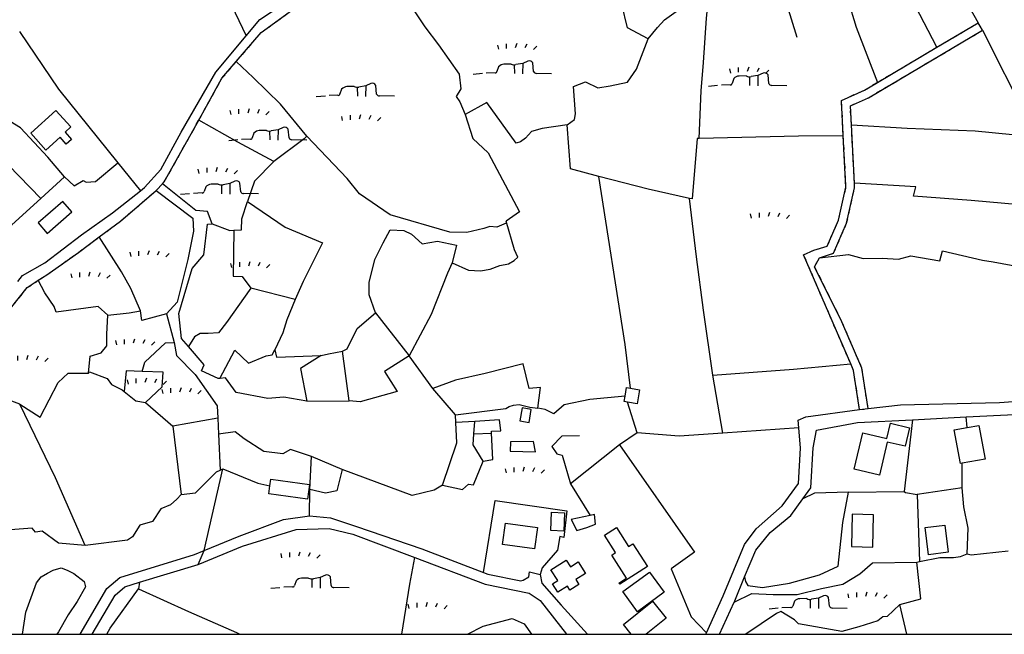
# Model space of a CAD drawing. Extents: x 119999 to 6050531, y -19778 to 3735158.
# Tile 46 of 66: x 2550195 to 2970357, y 307000 to 569234. Entities that reach past the tile are written whole.
import ezdxf

# ---------------------------------------------------------------- set-up
doc = ezdxf.new("R2010")
doc.units = 0
doc.header["$LTSCALE"] = 20
doc.linetypes.add('PECK', pattern=[0.2, 0.1, -0.1])
for name, color, linetype in [('90 - SITE GENERALLY', 2, 'Continuous'), ('BLD_OTL_S', 1, 'Continuous'), ('GEN_LIN_D', 3, 'Continuous'), ('GEN_PCK_D', 3, 'PECK'), ('LAND_SYMB', 6, 'Continuous'), ('LEGEND', 7, 'Continuous'), ('ROADS', 7, 'Continuous'), ('ROADS_PCK', 7, 'PECK')]:
    doc.layers.add(name, color=color, linetype=linetype)

# ---------------------------------------------------------------- blocks, each defined once
blk = doc.blocks.new('27', base_point=(148.352383, 311.221979))
for p, q in [((144.718675, 312.424787), (144.918538, 311.52541)), ((146.584048, 312.69127), (146.584048, 311.691962)), ((148.815833, 312.75789), (148.51604, 311.858512)), ((150.980998, 312.591337), (150.581275, 311.791892)), ((153.112853, 312.158305), (152.413338, 311.45879))]:
    blk.add_line(p, q)
blk = doc.blocks.new('18', base_point=(149.823604, 306.757323))
for p, q in [((148.996617, 308.99583), (147.483809, 308.977919)), ((151.504186, 309.112944), (150.029956, 308.875961)), ((152.588503, 309.622735), (151.504186, 309.112944)), ((153.825754, 307.385168), (153.654909, 309.232814)), ((145.581087, 307.117872), (143.701788, 307.040715)), ((146.347136, 308.425416), (145.99029, 307.41548)), ((157.628441, 306.907067), (154.420957, 306.980091))]:
    blk.add_line(p, q)
for points in [[(149.795002, 306.957816), (149.750465, 308.830198)], [(151.531299, 306.875134), (151.568881, 309.197758)], [(142.887517, 306.949779), (140.955863, 306.772041)]]:
    blk.add_lwpolyline(points)
for centre, radius, start, end in [((147.625971, 307.239947), 1.743776, 94.676255, 137.169751), ((149.663992, 310.235052), 1.407501, 241.695618, 285.070649), ((152.893817, 308.804515), 0.873327, 29.368325, 110.462781), ((145.690219, 307.325089), 0.234198, 242.226335, 329.058742), ((144.892203, 307.803472), 1.164617, 329.058742, 340.539878), ((154.436028, 307.642057), 0.662138, 202.828242, 268.695785)]:
    blk.add_arc(centre, radius, start, end)
blk = doc.blocks.new('1586')
at = {"layer": 'BLD_OTL_S'}
for points in [[(122434.91, 307213.84), (122445.67, 307223.5), (122451.99, 307216.46), (122449.56, 307214.27), (122452.33, 307211.18), (122450.09, 307209.17), (122447.5, 307212.07), (122441.4, 307206.6), (122434.91, 307213.84)], [(122448.59, 307184.7), (122438.09, 307175.5), (122441.96, 307171.07), (122452.47, 307180.28), (122448.59, 307184.7)], [(122688.55, 307101.63), (122689.19, 307105.31), (122690.81, 307105.03)], [(122690.81, 307105.03), (122694.68, 307104.36), (122693.64, 307098.37), (122689.61, 307099.07)], [(122689.61, 307099.07), (122688.15, 307099.32), (122688.55, 307101.63)], [(122644.56, 307096.6), (122643.64, 307091.07), (122647.59, 307090.41), (122648.52, 307095.94), (122644.56, 307096.6)], [(122786.26, 307070.44), (122789.95, 307085.96), (122800.26, 307083.51), (122801.81, 307090.05), (122809.9, 307088.12), (122808.02, 307080.22), (122800.4, 307082.03), (122797.04, 307067.88), (122786.26, 307070.44)], [(122832.43, 307072.98), (122831.6, 307072.83), (122829.03, 307087.26), (122834.54, 307088.25)], [(122834.54, 307088.25), (122839.55, 307089.14), (122842.13, 307074.66), (122832.43, 307072.98)], [(122536.99, 307063.32), (122537.39, 307066.21), (122553.82, 307063.92), (122552.96, 307057.72), (122536.53, 307060), (122536.99, 307063.32)], [(122662.65, 307051.85), (122662.33, 307044.03), (122656.78, 307044.26), (122657.1, 307052.09), (122662.65, 307051.85)], [(122785.46, 307051.26), (122785.12, 307037.46), (122794.22, 307037.24), (122794.56, 307051.04), (122785.46, 307051.26)], [(122637.44, 307047.35), (122651.1, 307045.51), (122649.88, 307036.46), (122636.22, 307038.31), (122637.44, 307047.35)], [(122698.09, 307028.88), (122686.25, 307021.36), (122685.91, 307021.89), (122689.16, 307023.94), (122682.88, 307033.82), (122684.5, 307034.85), (122679.73, 307042.34), (122684.8, 307045.56), (122689.97, 307037.42), (122691.89, 307038.64), (122698.09, 307028.88)], [(122816.63, 307045.58), (122824.98, 307046.62), (122826.42, 307034.98), (122818.07, 307033.95), (122816.63, 307045.58)], [(122671.68, 307025.94), (122667.52, 307023.34), (122668.82, 307021.28), (122664.98, 307018.87), (122663.92, 307020.57), (122659.81, 307017.99), (122657.58, 307021.54), (122659.77, 307022.91), (122656.84, 307027.57), (122663.42, 307031.69), (122665.21, 307028.83), (122668.55, 307030.92), (122671.68, 307025.94)], [(122687.53, 307018.2), (122698.91, 307026.55), (122705.21, 307017.97), (122693.83, 307009.61), (122687.53, 307018.2)], [(122691.16, 307000), (122687.84, 307004.12), (122700.19, 307014.07), (122706.03, 307006.83), (122697.56, 307000)]]:
    blk.add_lwpolyline(points, dxfattribs=at)
at = {"layer": 'GEN_LIN_D'}
for p, q in [((122806.66, 307318.35), (122839.26, 307260.9)), ((122502.04, 307308.1), (122526.81, 307255.29)), ((122821.53, 307250.46), (122839.26, 307260.9)), ((122840.09, 307259.48), (122839.26, 307260.9)), ((122841.12, 307257.74), (122840.09, 307259.48)), ((122841.12, 307257.74), (122862.91, 307214.19)), ((122796.26, 307235.49), (122821.53, 307250.46)), ((122786.39, 307192.49), (122785.09, 307217.36)), ((122413.01, 307212.83), (122439.19, 307186)), ((122472.12, 307201.19), (122481.77, 307189.22)), ((122439.19, 307186), (122449.36, 307195.25)), ((122547.73, 307142.91), (122528.87, 307147.72)), ((122492.88, 307136.7), (122496.18, 307124.53)), ((122582.07, 307137.14), (122596.46, 307118.84)), ((122570.77, 307099.57), (122567.99, 307120.79)), ((122606.45, 307104.86), (122596.46, 307118.84)), ((122730.19, 307085.81), (122726.03, 307110.63)), ((122616.12, 307093.63), (122606.45, 307104.86)), ((122483.92, 307098.95), (122495.5, 307088.84)), ((122552.69, 307099.44), (122570.77, 307099.57)), ((122693.65, 307085.95), (122689.61, 307099.07)), ((122514.7, 307092.22), (122495.5, 307088.84)), ((122514.7, 307092.22), (122515.02, 307085.45)), ((122616.29, 307090.34), (122616.12, 307093.63)), ((122811.18, 307091.57), (122834.12, 307092.78)), ((122834.54, 307088.25), (122834.12, 307092.78)), ((122495.5, 307088.84), (122499.04, 307059.71)), ((122624.35, 307090.83), (122616.29, 307090.34)), ((122624, 307085.55), (122624.35, 307090.83)), ((122762.66, 307088.08), (122730.19, 307085.81)), ((122811.18, 307091.57), (122807.6, 307060.95)), ((122515.02, 307085.45), (122515.76, 307070.09)), ((122624, 307085.55), (122631.58, 307085.76)), ((122693.65, 307085.95), (122686.12, 307080.82)), ((122686.12, 307080.82), (122665.19, 307064.14)), ((122554.02, 307061.74), (122554.73, 307075.84)), ((122567.87, 307070.35), (122554.73, 307075.84)), ((122832.43, 307062.43), (122832.43, 307072.98)), ((122508.86, 307035.71), (122516.85, 307070.61)), ((122515.76, 307070.09), (122516.85, 307070.61)), ((122665.19, 307064.14), (122673.7, 307050.68)), ((122832.43, 307062.43), (122813.11, 307059.7)), ((122553.8, 307050.55), (122554.02, 307061.74)), ((122783.83, 307060.68), (122807.6, 307060.95)), ((122813.11, 307059.7), (122814.18, 307031.04)), ((122481.28, 307022.18), (122506.3, 307029.84)), ((122813, 307030.79), (122814.18, 307031.04)), ((122481.28, 307022.18), (122480.87, 307019.38)), ((122728.85, 307000), (122735.03, 307013.68)), ((122808.81, 307000), (122805.83, 307012.74)), ((122722.93, 307000), (122723.23, 307000.65))]:
    blk.add_line(p, q, dxfattribs=at)
for points in [[(122698.43, 307254.11), (122689.52, 307258.78), (122687.16, 307268.74), (122676.17, 307283.87), (122668.53, 307294.55), (122657.57, 307310.43), (122652.86, 307318.72), (122644.18, 307330.73), (122639.31, 307338.1)], [(122821.53, 307250.46), (122812.49, 307268.04), (122799.41, 307287.55), (122787.06, 307310.19)], [(122772.8, 307302.81), (122779.99, 307282.55), (122787.09, 307258.99), (122796.26, 307235.49)], [(122587.19, 307289.33), (122593.51, 307273.74), (122603.1, 307259.12), (122608.85, 307251.55), (122617.68, 307239.04), (122618.42, 307232.69), (122616.44, 307229.42), (122617.99, 307227.21), (122620.24, 307221.75)], [(122753.4, 307289.74), (122755.65, 307274.72), (122761.89, 307254.74)], [(122526.81, 307255.29), (122532.72, 307262.32), (122551.7, 307274.93), (122560.97, 307284.9), (122563.44, 307285.79)], [(122698.43, 307254.11), (122702.43, 307258.9), (122705.34, 307262.17), (122713.32, 307267.84), (122714.33, 307272.11), (122724.62, 307275.59)], [(122720.15, 307211.57), (122721, 307231.93), (122722.01, 307244.02), (122723.31, 307262.93), (122724.62, 307275.59)], [(122430.08, 307257.26), (122446.81, 307232.55), (122472.12, 307201.19)], [(122785.09, 307217.36), (122784.67, 307225.47), (122792.4, 307228.94), (122841.12, 307257.74)], [(122481.77, 307189.22), (122483.47, 307190.57), (122490.36, 307198.37), (122499.11, 307214.18), (122513.84, 307239.86), (122526.81, 307255.29)], [(122663.78, 307217.39), (122666.9, 307219.61), (122667.41, 307222.01), (122666.49, 307233.71), (122671.63, 307235.77), (122676.92, 307233.16), (122682.17, 307234.06), (122689.56, 307235.52), (122693.34, 307241.18), (122698.43, 307254.11)], [(122552.71, 307212.57), (122541.54, 307226.18), (122529.87, 307237.58), (122522.61, 307244.33)], [(122781.65, 307212.7), (122780.88, 307227.79), (122790.71, 307232.2), (122796.26, 307235.49)], [(122663.78, 307217.39), (122653.09, 307215.79), (122648.65, 307214.57), (122646.1, 307211.66), (122643.89, 307210.11), (122642.07, 307209.57), (122629.52, 307226.93), (122620.24, 307221.75)], [(122449.36, 307195.25), (122442.22, 307203.54), (122430.5, 307216.12), (122421.64, 307221.55)], [(122538.59, 307201.75), (122523.35, 307210.05), (122506.6, 307219.31)], [(122620.24, 307221.75), (122623.6, 307211.49), (122630.17, 307205.4), (122643.52, 307180.32), (122637.79, 307176.26)], [(122677.27, 307195.4), (122665.27, 307198.62), (122663.78, 307217.39)], [(122785.09, 307217.36), (122808.9, 307216), (122837.94, 307214.77), (122853.84, 307213.31), (122862.91, 307214.19)], [(122552.71, 307212.57), (122551.52, 307211.37), (122538.59, 307201.75)], [(122637.79, 307176.26), (122637.79, 307175.38), (122633.87, 307173.65), (122630.88, 307174.03), (122628.23, 307173.11), (122621.07, 307171.37), (122613.72, 307171.51), (122588.23, 307178.91), (122575.2, 307187.9), (122569.88, 307194.54), (122552.71, 307212.57)], [(122720.15, 307211.57), (122719.31, 307211.55), (122717.21, 307185.75), (122716.09, 307186)], [(122781.65, 307212.7), (122762.53, 307212.61), (122720.15, 307211.57)], [(122784.8, 307115.37), (122764.71, 307161.93), (122769.11, 307163.88), (122774.8, 307165.6), (122779.58, 307176.63), (122782.8, 307190.82), (122781.65, 307212.7)], [(122449.36, 307195.25), (122453.42, 307191.32), (122457.31, 307193.69), (122458.54, 307192.88), (122462.6, 307193.21), (122472.12, 307201.19)], [(122538.59, 307201.75), (122530.41, 307193.33), (122527.38, 307184.6)], [(122690.81, 307105.03), (122688.54, 307123.7), (122677.27, 307195.4)], [(122716.09, 307186), (122698.4, 307189.93), (122677.27, 307195.4)], [(122771.49, 307160.6), (122777.49, 307162.57), (122783.08, 307175.48), (122786.49, 307190.51), (122786.39, 307192.49)], [(122864.93, 307182.58), (122836.2, 307185.03), (122811.62, 307186.93), (122812.54, 307190.93), (122786.39, 307192.49)], [(122429.44, 307150.53), (122431.35, 307153.06), (122440.93, 307158.48), (122456.59, 307170.46), (122469.87, 307179.76), (122481.77, 307189.22)], [(122488.42, 307189.33), (122504.15, 307177.57), (122504.42, 307172), (122501.9, 307159.97), (122497.34, 307141.7), (122492.88, 307136.7)], [(122512.39, 307175.2), (122510.33, 307180.34), (122505.3, 307180.81), (122491.09, 307192.14)], [(122411.84, 307162.43), (122417.55, 307166.74), (122426.81, 307174.74), (122439.19, 307186)], [(122521.63, 307172.38), (122524.79, 307172.62), (122524.94, 307177.23), (122527.38, 307184.6)], [(122527.38, 307184.6), (122543.49, 307173.74), (122559.41, 307166.98), (122551.12, 307150.54), (122547.73, 307142.91)], [(122726.03, 307110.63), (122721.95, 307138.37), (122718.94, 307161.08), (122716.09, 307186)], [(122614.81, 307158.52), (122621.71, 307155.33), (122626.83, 307155.15), (122630.97, 307155.76), (122635.1, 307157.36), (122638.8, 307158.02), (122641.13, 307159.44), (122642.71, 307160.89), (122641.38, 307164.09), (122637.79, 307176.26)], [(122502.17, 307122.75), (122499.22, 307126.2), (122498.15, 307136.87), (122503.76, 307156.1), (122508.8, 307161.95), (122510.36, 307175.03), (122512.39, 307175.2)], [(122512.39, 307175.2), (122519.83, 307172.25), (122521.63, 307172.38)], [(122521.63, 307172.38), (122521.31, 307152.83), (122525.1, 307152.67), (122528.87, 307147.72)], [(122582.07, 307137.14), (122579.36, 307144.84), (122579.33, 307150.15), (122581.76, 307159.91), (122585.34, 307167.09), (122588.35, 307172.52), (122594.17, 307172.29), (122597.43, 307170.77), (122602.01, 307166.64), (122608.55, 307167.74), (122616.64, 307166.03), (122614.81, 307158.52)], [(122481.77, 307138.06), (122477.62, 307147.59), (122473.69, 307154.62), (122464.14, 307169.54)], [(122771.49, 307160.6), (122783.86, 307162.07), (122790.19, 307160.39), (122798.22, 307160.43), (122805.23, 307160.12), (122810.52, 307161.51), (122822.82, 307159.36), (122824.04, 307163.65), (122841.05, 307159.65), (122845.57, 307158.96), (122860.94, 307156.11), (122875.1, 307153.93)], [(122792.23, 307096.29), (122789.58, 307113.53), (122781.06, 307133.35), (122769.41, 307156.84), (122771.49, 307160.6)], [(122614.81, 307158.52), (122612.71, 307154.1), (122605.79, 307136.4), (122596.46, 307118.84)], [(122467.79, 307136.12), (122463.65, 307139.83), (122445.8, 307137.48), (122444.95, 307139.86), (122440.97, 307145.65), (122438.15, 307151.04)], [(122528.87, 307147.72), (122518.48, 307133.09), (122515, 307128.68), (122510.56, 307128.31), (122507.14, 307128.3), (122504.75, 307126.92), (122502.17, 307122.75)], [(122547.73, 307142.91), (122544.2, 307134.22), (122542.45, 307128.69), (122539.07, 307121.34)], [(122467.79, 307136.12), (122476.89, 307137.11), (122481.77, 307138.06)], [(122492.88, 307136.7), (122482.37, 307133.89), (122481.77, 307138.06)], [(122459.59, 307111.4), (122460.24, 307118.74), (122465.01, 307120.14), (122467.39, 307123.05), (122467.45, 307128.04), (122467.79, 307136.12)], [(122567.99, 307120.79), (122569.98, 307121.78), (122574.21, 307130.51), (122582.07, 307137.14)], [(122482.4, 307112.15), (122483.58, 307116.08), (122492.42, 307124.32), (122496.18, 307124.53)], [(122496.18, 307124.53), (122497.14, 307118.96), (122505.14, 307110.79), (122514.44, 307097.5), (122514.7, 307092.22)], [(122515.66, 307109.2), (122514.93, 307109.11), (122507.74, 307112.45), (122508.85, 307114.93), (122502.17, 307122.75)], [(122515.66, 307109.2), (122522.04, 307121.19), (122527.87, 307115.75), (122535.41, 307118.84), (122537.92, 307119.23), (122539.07, 307121.34)], [(122539.07, 307121.34), (122539.84, 307118.26), (122558.89, 307118.91)], [(122558.89, 307118.91), (122549.99, 307113.46), (122552.69, 307099.44)], [(122558.89, 307118.91), (122562.02, 307119.67), (122567.99, 307120.79)], [(122596.46, 307118.84), (122585.91, 307112.11), (122591.25, 307103.6), (122575.55, 307099.25), (122570.77, 307099.57)], [(122651.25, 307096.53), (122652.4, 307105.25), (122647.62, 307104.88), (122645.01, 307115.46), (122628.8, 307111.29), (122616.17, 307108.5), (122606.45, 307104.86)], [(122726.03, 307110.63), (122760.34, 307113.1), (122784.8, 307115.37)], [(122788.59, 307095.86), (122786.03, 307112.51), (122784.8, 307115.37)], [(122430.31, 307098.25), (122438.92, 307092.58), (122446.62, 307107.37), (122450.88, 307111.49), (122459.59, 307111.4)], [(122459.59, 307111.4), (122459.95, 307111.92), (122467.46, 307109.17), (122469.35, 307106.62), (122473.97, 307104.25), (122474.76, 307103.63)], [(122482.4, 307112.15), (122475.66, 307112.41), (122474.76, 307103.63)], [(122483.92, 307098.95), (122491.06, 307105.64), (122491.38, 307111.8), (122482.4, 307112.15)], [(122552.69, 307099.44), (122542.9, 307101.12), (122536.06, 307100.64), (122522.52, 307103.23), (122517.98, 307109.49), (122515.66, 307109.2)], [(122474.76, 307103.63), (122479.8, 307099.66), (122483.92, 307098.95)], [(122688.55, 307101.63), (122673.53, 307100.19), (122662.56, 307097.87), (122658.1, 307094.01), (122654.5, 307095.86), (122651.25, 307096.53)], [(122792.23, 307096.29), (122806.12, 307097.92), (122848.37, 307098.93), (122863.85, 307100.1)], [(122430.31, 307098.25), (122425.65, 307099.94), (122418.15, 307097), (122412.02, 307094.96), (122394.1, 307089.37), (122388.96, 307083.28)], [(122458.11, 307037.93), (122445.42, 307066.78), (122430.31, 307098.25)], [(122616.12, 307093.63), (122637.63, 307096.4), (122639.01, 307097.2), (122640.98, 307097.8), (122643.35, 307098.01), (122647.89, 307096.85), (122651.25, 307096.53)], [(122762.66, 307088.08), (122762.37, 307091.41), (122765.72, 307092.79), (122788.59, 307095.86)], [(122834.12, 307092.78), (122848.71, 307093.56), (122863.84, 307094.23)], [(122610.63, 307063.69), (122616.7, 307081.65), (122616.29, 307090.34)], [(122631.58, 307085.76), (122631.54, 307086.68), (122635.47, 307086.87), (122634.93, 307091.48), (122624.35, 307090.83)], [(122723.23, 307000.65), (122730.42, 307016.4), (122739.42, 307038.27), (122744.42, 307044.95), (122755.53, 307054.79), (122762.5, 307064.35), (122763.39, 307079.48), (122762.66, 307088.08)], [(122764.36, 307057.77), (122767.78, 307062.46), (122768.78, 307079.56), (122770.28, 307087.03), (122787.74, 307090.35), (122811.18, 307091.57)], [(122554.73, 307075.84), (122545.78, 307078.92), (122542.51, 307077), (122534.42, 307077.96), (122525.96, 307083.35), (122522.11, 307086.43), (122515.02, 307085.45)], [(122628.01, 307073.94), (122623.68, 307080.79), (122624, 307085.55)], [(122628.01, 307073.94), (122632.11, 307074.55), (122631.58, 307085.76)], [(122669.09, 307084.7), (122661.5, 307084.52), (122657.27, 307080.14), (122659.41, 307077.02), (122661.66, 307076.42), (122665.19, 307064.14)], [(122730.19, 307085.81), (122711.61, 307084.51), (122693.65, 307085.95)], [(122639.66, 307082.14), (122639.49, 307078.11), (122650.35, 307077.9), (122649.52, 307082.24), (122639.66, 307082.14)], [(122686.12, 307080.82), (122718.18, 307035.09), (122708.13, 307027.9), (122716.74, 307007.43), (122723.23, 307000.65)], [(122610.63, 307063.69), (122619.18, 307061.85), (122621.74, 307064.08), (122623.79, 307063.75), (122628.01, 307073.94)], [(122499.04, 307059.71), (122505.19, 307060.42), (122514.2, 307069.35), (122515.76, 307070.09)], [(122516.85, 307070.61), (122531.76, 307064.42), (122536.99, 307063.32)], [(122567.87, 307070.35), (122565.49, 307061.24), (122560.64, 307060.18), (122554.02, 307061.74)], [(122610.63, 307063.69), (122607.06, 307061.45), (122597.67, 307059.19), (122567.87, 307070.35)], [(122834.54, 307034.28), (122834.92, 307045.24), (122833.1, 307054.32), (122832.43, 307062.43)], [(122499.04, 307059.71), (122497.25, 307057.72), (122494.53, 307055.31), (122490.36, 307053.52), (122486.88, 307048.1), (122481.47, 307046.56), (122478.37, 307041.57), (122476.15, 307040.21), (122458.11, 307037.93)], [(122739.56, 307024.49), (122739.85, 307022.52), (122740.89, 307020.82), (122747.21, 307020), (122758.65, 307021.76), (122771.45, 307025.41), (122779.46, 307029.03), (122781.42, 307047.66), (122783.83, 307060.68)], [(122783.83, 307060.68), (122769.4, 307060.25), (122764.36, 307057.77)], [(122807.6, 307060.95), (122808.23, 307060.48), (122813.11, 307059.7)], [(122628.18, 307026.41), (122633.05, 307057.14), (122663.73, 307052.65), (122662.42, 307041.36), (122660.71, 307041.7), (122659.71, 307035.88), (122653.08, 307028.34), (122652.29, 307025.5)], [(122739.56, 307024.49), (122744.28, 307035.94), (122750.5, 307043.37), (122759.22, 307050.73), (122764.36, 307057.77)], [(122508.86, 307035.71), (122523.81, 307041.84), (122542.73, 307048.96), (122553.8, 307050.55)], [(122553.8, 307050.55), (122562.76, 307049.67), (122573.95, 307045.97), (122601.74, 307036.4), (122628.18, 307026.41)], [(122673.7, 307050.68), (122665.57, 307048.95), (122667.9, 307044.3), (122672.25, 307045.64), (122675.85, 307047), (122675.51, 307051.06), (122673.7, 307050.68)], [(122458.11, 307037.93), (122446.77, 307038.86), (122439.74, 307043.95), (122437.01, 307043.6), (122435.47, 307045.3), (122426.29, 307044.57), (122421.21, 307043.77), (122418.4, 307040.61), (122416.87, 307036.88), (122406.76, 307036.8)], [(122506.3, 307029.84), (122525.33, 307037.64), (122548.12, 307044.77), (122562.29, 307045.19), (122572.3, 307042.75), (122598.77, 307032.76)], [(122455.97, 307000), (122467.39, 307019.56), (122472.86, 307024.27), (122504.8, 307034.05), (122508.86, 307035.71)], [(122814.18, 307031.04), (122822.85, 307032.75), (122828.66, 307032.76), (122831.71, 307033.14), (122834.54, 307034.28)], [(122834.54, 307034.28), (122836.17, 307033.97), (122852.03, 307035.57)], [(122593.2, 307000), (122596.7, 307021.36), (122598.77, 307032.76)], [(122598.77, 307032.76), (122628.78, 307021.42), (122647.57, 307017.6), (122652.24, 307014.37), (122663.54, 307000)], [(122735.03, 307013.68), (122742.61, 307017.46), (122751.79, 307016.95), (122761.98, 307016.99), (122772.36, 307019.59), (122781.47, 307021.33), (122788.67, 307025.82), (122794.16, 307030.51), (122813, 307030.79)], [(122805.83, 307012.74), (122814.78, 307015.14), (122813, 307030.79)], [(122431.38, 307000), (122432.79, 307009.5), (122437.38, 307021.91), (122439.38, 307024.55), (122442.13, 307026.14), (122444.49, 307027.34), (122447.84, 307028.34), (122450.4, 307027.36), (122453.37, 307026), (122457.72, 307022.47), (122458.3, 307020.2), (122454.71, 307013.99), (122450.86, 307008.29), (122446.77, 307001.04), (122446.02, 307000)], [(122628.18, 307026.41), (122630.02, 307025.72), (122643.99, 307022.88), (122645.06, 307023.17), (122647.45, 307024.48), (122647.68, 307026.59), (122652.29, 307025.5)], [(122652.29, 307025.5), (122653.07, 307021.83), (122661.26, 307012.48), (122672.56, 307000)], [(122735.03, 307013.68), (122735.35, 307014.26), (122739.56, 307024.49)], [(122461.14, 307000), (122470.87, 307016.67), (122475.06, 307020.28), (122481.28, 307022.18)], [(122467.32, 307000), (122468.81, 307002.55), (122480.87, 307019.38)], [(122480.87, 307019.38), (122502.17, 307009.79), (122522.78, 307000.73), (122524.1, 307000)], [(122805.83, 307012.74), (122800.31, 307007.66), (122798.54, 307007.39), (122796.44, 307005.8), (122788.3, 307003.25), (122780.96, 307001.17), (122762.52, 307004.44), (122760.78, 307006.2), (122754.97, 307009.73), (122753.21, 307008.85), (122740.07, 307000)], [(122621.31, 307000), (122628, 307003.43), (122640.38, 307006.74), (122645.52, 307004.4), (122648.6, 307000)]]:
    blk.add_lwpolyline(points, dxfattribs=at)
at = {"layer": 'GEN_PCK_D'}
blk.add_line((122488.42, 307189.33), (122491.09, 307192.14), dxfattribs=at)
for points in [[(122522.61, 307244.33), (122533.25, 307256.74), (122548.37, 307267.73), (122554.82, 307271), (122562.77, 307278.83), (122576.68, 307282.78), (122587.19, 307289.33)], [(122506.6, 307219.31), (122516.51, 307237.22), (122522.61, 307244.33)], [(122491.09, 307192.14), (122491.91, 307193), (122506.6, 307219.31)], [(122464.14, 307169.54), (122473.26, 307176.34), (122488.42, 307189.33)], [(122438.15, 307151.04), (122441.72, 307153.39), (122455.27, 307162.93), (122464.14, 307169.54)], [(122393.5, 307113.43), (122409.94, 307124.64), (122417.43, 307128.62), (122422.47, 307134.22), (122433.41, 307147.92), (122438.15, 307151.04)]]:
    blk.add_lwpolyline(points, dxfattribs=at)
at = {"layer": 'LEGEND'}
for p, q in [((122421.41, 307000), (122431.38, 307000)), ((122431.38, 307000), (122446.02, 307000)), ((122446.02, 307000), (122455.97, 307000)), ((122455.97, 307000), (122458.21, 307000)), ((122458.21, 307000), (122461.14, 307000)), ((122461.14, 307000), (122467.32, 307000)), ((122467.32, 307000), (122524.1, 307000)), ((122524.1, 307000), (122593.2, 307000)), ((122593.2, 307000), (122621.31, 307000)), ((122621.31, 307000), (122648.6, 307000)), ((122648.6, 307000), (122663.54, 307000)), ((122663.54, 307000), (122667.31, 307000)), ((122667.31, 307000), (122672.56, 307000)), ((122672.56, 307000), (122691.16, 307000)), ((122691.16, 307000), (122697.56, 307000)), ((122697.56, 307000), (122722.93, 307000)), ((122722.93, 307000), (122726.69, 307000)), ((122726.69, 307000), (122728.85, 307000)), ((122728.85, 307000), (122740.07, 307000)), ((122740.07, 307000), (122808.81, 307000)), ((122808.81, 307000), (122863.7, 307000))]:
    blk.add_line(p, q, dxfattribs=at)
at = {"layer": 'ROADS'}
for p, q in [((122488.42, 307189.33), (122491.09, 307192.14)), ((122788.59, 307095.86), (122792.23, 307096.29)), ((122811.18, 307091.57), (122834.12, 307092.78)), ((122506.3, 307029.84), (122508.86, 307035.71)), ((122481.28, 307022.18), (122506.3, 307029.84)), ((122728.85, 307000), (122735.03, 307013.68)), ((122722.93, 307000), (122723.23, 307000.65))]:
    blk.add_line(p, q, dxfattribs=at)
for points in [[(122522.61, 307244.33), (122533.25, 307256.74), (122548.37, 307267.73), (122554.82, 307271), (122562.77, 307278.83), (122576.68, 307282.78), (122587.19, 307289.33)], [(122526.81, 307255.29), (122532.72, 307262.32), (122551.7, 307274.93), (122560.97, 307284.9), (122563.44, 307285.79)], [(122481.77, 307189.22), (122483.47, 307190.57), (122490.36, 307198.37), (122499.11, 307214.18), (122513.84, 307239.86), (122526.81, 307255.29)], [(122506.6, 307219.31), (122516.51, 307237.22), (122522.61, 307244.33)], [(122491.09, 307192.14), (122491.91, 307193), (122506.6, 307219.31)], [(122429.44, 307150.53), (122431.35, 307153.06), (122440.93, 307158.48), (122456.59, 307170.46), (122469.87, 307179.76), (122481.77, 307189.22)], [(122464.14, 307169.54), (122473.26, 307176.34), (122488.42, 307189.33)], [(122438.15, 307151.04), (122441.72, 307153.39), (122455.27, 307162.93), (122464.14, 307169.54)], [(122393.5, 307113.43), (122409.94, 307124.64), (122417.43, 307128.62), (122422.47, 307134.22), (122433.41, 307147.92), (122438.15, 307151.04)], [(122792.23, 307096.29), (122806.12, 307097.92), (122848.37, 307098.93), (122863.85, 307100.1)], [(122762.66, 307088.08), (122762.37, 307091.41), (122765.72, 307092.79), (122788.59, 307095.86)], [(122834.12, 307092.78), (122848.71, 307093.56), (122863.84, 307094.23)], [(122723.23, 307000.65), (122730.42, 307016.4), (122739.42, 307038.27), (122744.42, 307044.95), (122755.53, 307054.79), (122762.5, 307064.35), (122763.39, 307079.48), (122762.66, 307088.08)], [(122764.36, 307057.77), (122767.78, 307062.46), (122768.78, 307079.56), (122770.28, 307087.03), (122787.74, 307090.35), (122811.18, 307091.57)], [(122739.56, 307024.49), (122744.28, 307035.94), (122750.5, 307043.37), (122759.22, 307050.73), (122764.36, 307057.77)], [(122508.86, 307035.71), (122523.81, 307041.84), (122542.73, 307048.96), (122553.8, 307050.55)], [(122553.8, 307050.55), (122562.76, 307049.67), (122573.95, 307045.97), (122601.74, 307036.4), (122628.18, 307026.41)], [(122506.3, 307029.84), (122525.33, 307037.64), (122548.12, 307044.77), (122562.29, 307045.19), (122572.3, 307042.75), (122598.77, 307032.76)], [(122455.97, 307000), (122467.39, 307019.56), (122472.86, 307024.27), (122504.8, 307034.05), (122508.86, 307035.71)], [(122598.77, 307032.76), (122628.78, 307021.42), (122647.57, 307017.6), (122652.24, 307014.37), (122663.54, 307000)], [(122628.18, 307026.41), (122630.02, 307025.72), (122643.99, 307022.88), (122645.06, 307023.17), (122647.45, 307024.48), (122647.68, 307026.59), (122652.29, 307025.5)], [(122652.29, 307025.5), (122653.07, 307021.83), (122661.26, 307012.48), (122672.56, 307000)], [(122735.03, 307013.68), (122735.35, 307014.26), (122739.56, 307024.49)], [(122461.14, 307000), (122470.87, 307016.67), (122475.06, 307020.28), (122481.28, 307022.18)]]:
    blk.add_lwpolyline(points, dxfattribs=at)
at = {"layer": 'ROADS_PCK'}
for p, q in [((122821.53, 307250.46), (122839.26, 307260.9)), ((122840.09, 307259.48), (122839.26, 307260.9)), ((122841.12, 307257.74), (122840.09, 307259.48)), ((122796.26, 307235.49), (122821.53, 307250.46)), ((122786.39, 307192.49), (122785.09, 307217.36)), ((122788.59, 307095.86), (122792.23, 307096.29))]:
    blk.add_line(p, q, dxfattribs=at)
for points in [[(122785.09, 307217.36), (122784.67, 307225.47), (122792.4, 307228.94), (122841.12, 307257.74)], [(122781.65, 307212.7), (122780.88, 307227.79), (122790.71, 307232.2), (122796.26, 307235.49)], [(122784.8, 307115.37), (122764.71, 307161.93), (122769.11, 307163.88), (122774.8, 307165.6), (122779.58, 307176.63), (122782.8, 307190.82), (122781.65, 307212.7)], [(122771.49, 307160.6), (122777.49, 307162.57), (122783.08, 307175.48), (122786.49, 307190.51), (122786.39, 307192.49)], [(122792.23, 307096.29), (122789.58, 307113.53), (122781.06, 307133.35), (122769.41, 307156.84), (122771.49, 307160.6)], [(122788.59, 307095.86), (122786.03, 307112.51), (122784.8, 307115.37)]]:
    blk.add_lwpolyline(points, dxfattribs=at)
at = {"layer": 'LAND_SYMB', "xscale": 2, "yscale": 2}
for name, p, rotation in [('27', (122641.36, 307249.02), 0.000293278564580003), ('18', (122641.51, 307238.84), 0.0002933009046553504), ('18', (122741.88, 307233.75), 0.0002934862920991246), ('27', (122740.37, 307238.87), 0.0002934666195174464), ('18', (122574.51, 307229.26), 0.000293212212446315), ('27', (122527.16, 307221.12), 0.0002931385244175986), ('27', (122574.73, 307218.58), 0.000293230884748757), ('18', (122537.13, 307210.54), 0.0002931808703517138), ('27', (122513.55, 307196.04), 0.000293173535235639), ('18', (122516.54, 307187.58), 0.00029318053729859), ('27', (122749.22, 307176.93), 0.0002935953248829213), ('27', (122484.45, 307160.6), 0.0002931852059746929), ('27', (122527.46, 307155.87), 0.0002932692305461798), ('27', (122459.25, 307151.42), 0.0002931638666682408), ('27', (122478.32, 307122.91), 0.000293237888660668), ('27', (122432.76, 307115.88), 0.0002931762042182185), ('27', (122483.32, 307106.18), 0.0002932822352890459), ('27', (122498.13, 307102.11), 0.0002933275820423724), ('27', (122644.6, 307068.24), 0.0002936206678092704), ('27', (122548.85, 307032.03), 0.0002935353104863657), ('18', (122555.12, 307019.5), 0.0002935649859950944), ('18', (122767.73, 307010.74), 0.0002939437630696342), ('27', (122790.79, 307014.92), 0.0002939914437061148), ('27', (122603.15, 307010.45), 0.0002936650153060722)]:
    blk.add_blockref(name, p, dxfattribs=dict(at, rotation=rotation))

msp = doc.modelspace()

# ---------------------------------------------------------------- block references
at = {"layer": '90 - SITE GENERALLY', "xscale": 1000, "yscale": 1000, "zscale": 1000}
msp.add_blockref('1586', (-119880000.2, -306692999.7), dxfattribs=at)

doc.saveas('drawing.dxf')
